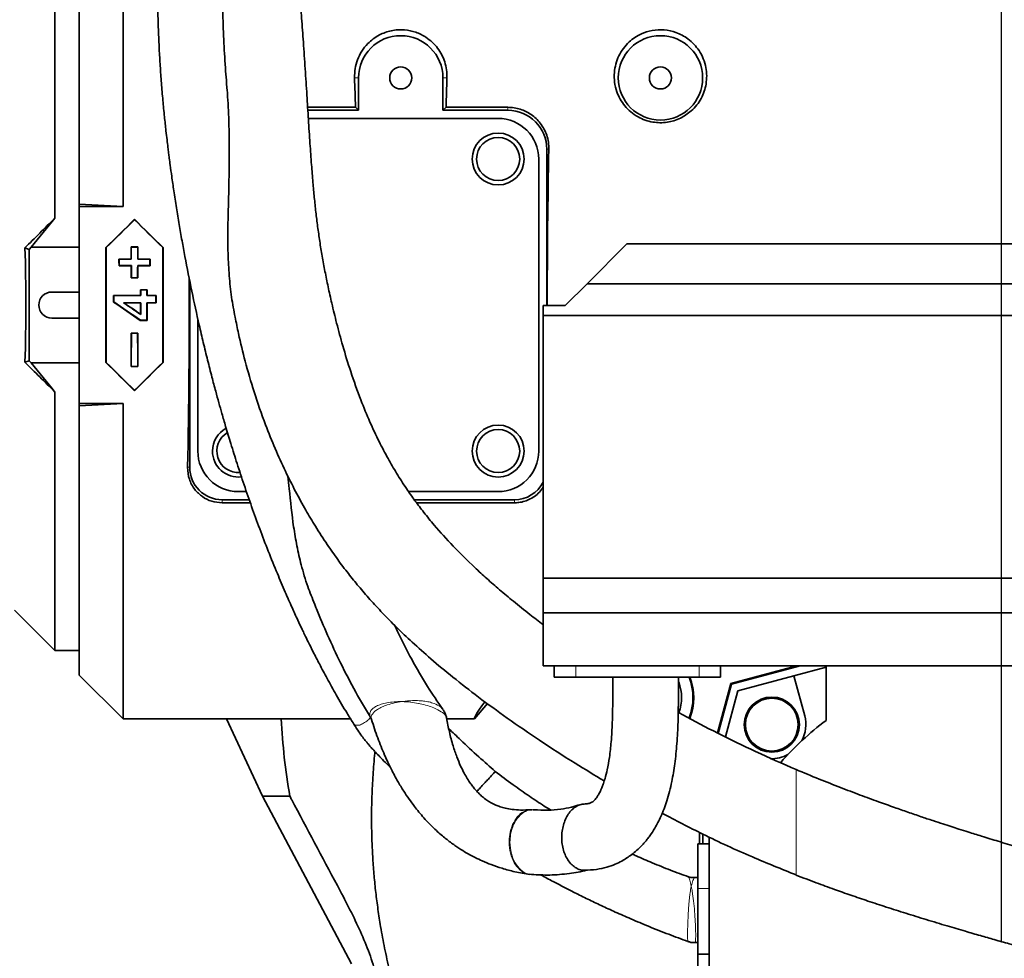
# Model space of a CAD drawing. Header units: millimetres. Extents: x 0 to 12115, y 0 to 8400.
# Tile 22 of 120: x 1787 to 2091, y 4902 to 5191. Entities that reach past the tile are written whole.
import ezdxf

# ---------------------------------------------------------------- set-up
doc = ezdxf.new("R2010")
doc.units = ezdxf.units.MM
doc.header["$LTSCALE"] = 20
doc.layers.add('SVART_TEXT', color=7, linetype='Continuous')
doc.styles.add('SLDTEXTSTYLE0', font='TXT', dxfattribs={"width": 0.605})
doc.dimstyles.new('SLDDIMSTYLE0', dxfattribs={"dimtxt": 70, "dimasz": 70, "dimexe": 0, "dimexo": 0.0625, "dimgap": 17.5, "dimtad": 1, "dimdec": 1, "dimrnd": 1e-09, "dimzin": 12, "dimdsep": 46, "dimtxsty": 'SLDTEXTSTYLE0', "dimsah": 1, "dimcen": 0.09, "dimadec": 0, "dimazin": 3, "dimtfac": 1, "dimtofl": 0, "dimtmove": 0, "dimatfit": 3, "dimfxl": 1, "dimfrac": 2, "dimtolj": 1, "dimtzin": 12, "dimarcsym": 0})

# ---------------------------------------------------------------- blocks, each defined once
blk = doc.blocks.new('_D')
at = {"layer": 'SVART_TEXT'}
for p, q in [((1437.16, 5303.19), (1437.16, 5577.82)), ((2089.66, 4907.31), (2089.66, 5577.82)), ((2089.66, 5547.82), (1437.16, 5547.82))]:
    blk.add_line(p, q, dxfattribs=at)
for points in [[(1437.16, 5547.82), (1507.16, 5537.82), (1507.16, 5557.82)], [(2089.66, 5547.82), (2019.66, 5557.82), (2019.66, 5537.82)]]:
    blk.add_solid(points, dxfattribs=at)
at = {"layer": 'SVART_TEXT', "insert": (1643.1, 5638.06), "char_height": 70, "attachment_point": 1, "style": 'SLDTEXTSTYLE0'}
blk.add_mtext('652,5', dxfattribs=at)

msp = doc.modelspace()

# ---------------------------------------------------------------- linework, layer by layer
at = {"color": 7, "linetype": 'Continuous', "lineweight": 35}
for p, q in [((1819.160142, 5230.814297), (1819.160142, 5133.637037)), ((1805.660142, 5217.314297), (1805.660142, 5134.378915)), ((1798.160142, 5130.129171), (1798.160142, 5209.814297)), ((1891.660142, 5173.314297), (1891.660142, 5163.314297)), ((1917.660142, 5163.314297), (1917.660142, 5173.314297)), ((1875.987617, 5164.25808), (1890.716359, 5164.25808)), ((1891.660142, 5163.314297), (1876.047025, 5163.314297)), ((1891.660142, 5163.314297), (1890.716359, 5164.25808)), ((1917.660142, 5163.314297), (1918.603925, 5164.25808)), ((1937.660142, 5163.314297), (1917.660142, 5163.314297)), ((1918.603925, 5164.25808), (1937.660142, 5164.25808)), ((1876.204391, 5160.814297), (1934.660142, 5160.814297)), ((1949.660142, 5103.142454), (1949.660142, 5151.314297)), ((1947.160142, 5148.314297), (1947.160142, 5058.314297)), ((1819.160142, 5133.637037), (1805.660142, 5134.378915)), ((1805.660142, 5134.378915), (1805.660142, 5133.637037)), ((1805.660142, 5072.991557), (1805.660142, 5133.637037)), ((1819.160142, 5133.637037), (1805.660142, 5133.637037)), ((1822.660142, 5129.725042), (1822.660142, 5129.575843)), ((1788.924621, 5120.956308), (1790.238519, 5120.470265)), ((1790.800415, 5121.12581), (1790.238519, 5120.470265)), ((1790.238519, 5120.470265), (1790.238519, 5086.158328)), ((1805.660142, 5121.12581), (1790.800415, 5121.12581)), ((1813.868135, 5121.046163), (1813.97367, 5121.002449)), ((1821.651988, 5121.19745), (1821.598641, 5121.250797)), ((1823.721642, 5121.250797), (1821.598641, 5121.250797)), ((1821.651988, 5121.19745), (1823.668296, 5121.19745)), ((1823.668296, 5121.19745), (1823.721642, 5121.250797)), ((1831.452148, 5121.046163), (1831.346614, 5121.002449)), ((1974.31071, 5122.142454), (1962.045897, 5109.877642)), ((2180.360142, 5122.142454), (1974.31071, 5122.142454)), ((1817.927211, 5117.422227), (1817.874157, 5117.475282)), ((1821.624157, 5117.475282), (1817.874157, 5117.475282)), ((1817.927211, 5117.422227), (1821.677211, 5117.422227)), ((1821.677211, 5117.422227), (1821.624157, 5117.475282)), ((1823.643073, 5117.422227), (1823.696127, 5117.475282)), ((1823.643073, 5117.422227), (1827.393073, 5117.422227)), ((1827.446127, 5117.475282), (1823.696127, 5117.475282)), ((1827.393073, 5117.422227), (1827.446127, 5117.475282)), ((1817.937905, 5115.46706), (1817.885518, 5115.414673)), ((1817.885518, 5115.414673), (1821.635518, 5115.414673)), ((1821.687905, 5115.46706), (1817.937905, 5115.46706)), ((1821.687905, 5115.46706), (1821.635518, 5115.414673)), ((1823.632379, 5115.46706), (1823.684765, 5115.414673)), ((1827.382379, 5115.46706), (1823.632379, 5115.46706)), ((1823.684765, 5115.414673), (1827.434765, 5115.414673)), ((1827.382379, 5115.46706), (1827.434765, 5115.414673)), ((1821.703871, 5111.733026), (1821.65153, 5111.680685)), ((1821.65153, 5111.680685), (1823.668754, 5111.680685)), ((1823.616412, 5111.733026), (1821.703871, 5111.733026)), ((1823.616412, 5111.733026), (1823.668754, 5111.680685)), ((1839.660142, 5110.853114), (1839.660142, 5053.314297)), ((1797.160142, 5107.314297), (1805.660142, 5107.314297)), ((1824.569824, 5107.981537), (1824.517278, 5108.034084)), ((1824.517278, 5108.034084), (1826.514544, 5108.034084)), ((1826.461998, 5107.981537), (1824.569824, 5107.981537)), ((1826.461998, 5107.981537), (1826.514544, 5108.034084)), ((1955.31071, 5103.142454), (1962.045897, 5109.877642)), ((2172.760142, 5109.877642), (1962.045897, 5109.877642)), ((1816.264863, 5106.248037), (1816.212376, 5106.300524)), ((1816.212376, 5106.300524), (1824.520068, 5106.300524)), ((1816.266455, 5104.273444), (1816.214057, 5104.245859)), ((1824.572555, 5106.248037), (1816.264863, 5106.248037)), ((1824.572555, 5106.248037), (1824.520068, 5106.300524)), ((1826.459267, 5106.248037), (1826.511754, 5106.300524)), ((1829.228498, 5106.248037), (1826.459267, 5106.248037)), ((1826.511754, 5106.300524), (1829.280985, 5106.300524)), ((1829.228498, 5106.248037), (1829.280985, 5106.300524)), ((1819.305806, 5104.016853), (1824.574236, 5104.016853)), ((1819.305806, 5104.016853), (1819.474573, 5103.964459)), ((1824.521842, 5103.964459), (1819.474573, 5103.964459)), ((1824.574236, 5104.016853), (1824.521842, 5103.964459)), ((1826.457586, 5104.016853), (1829.226817, 5104.016853)), ((1826.457586, 5104.016853), (1826.50998, 5103.964459)), ((1829.279211, 5103.964459), (1826.50998, 5103.964459)), ((1829.226817, 5104.016853), (1829.279211, 5103.964459)), ((1955.31071, 5103.142454), (1948.560142, 5103.142454)), ((1948.560142, 5103.142454), (1948.560142, 5100.142454)), ((1805.660142, 5099.314297), (1797.160142, 5099.314297)), ((1824.454526, 5098.647056), (1824.438225, 5098.59451)), ((1826.514544, 5098.59451), (1824.438225, 5098.59451)), ((1824.454526, 5098.647056), (1826.461998, 5098.647056)), ((1824.572579, 5100.399938), (1824.520276, 5100.499336)), ((1826.461998, 5098.647056), (1826.514544, 5098.59451)), ((1842.160142, 5058.314297), (1842.160142, 5099.105488)), ((1948.560142, 5019.142454), (1948.560142, 5100.142454)), ((2180.360142, 5100.142454), (1948.560142, 5100.142454)), ((1821.702988, 5094.646451), (1821.650645, 5094.698794)), ((1823.669639, 5094.698794), (1821.650645, 5094.698794)), ((1821.702988, 5094.646451), (1823.617296, 5094.646451)), ((1823.617296, 5094.646451), (1823.669639, 5094.698794)), ((1788.924621, 5085.672286), (1790.238519, 5086.158328)), ((1790.238519, 5086.158328), (1790.800415, 5085.502784)), ((1790.800415, 5085.502784), (1805.660142, 5085.502784)), ((1813.868135, 5085.582431), (1813.97367, 5085.626145)), ((1821.644229, 5084.423384), (1821.590795, 5084.36995)), ((1821.590795, 5084.36995), (1823.729489, 5084.36995)), ((1823.676055, 5084.423384), (1821.644229, 5084.423384)), ((1823.676055, 5084.423384), (1823.729489, 5084.36995)), ((1831.452148, 5085.582431), (1831.346614, 5085.626145)), ((1822.660142, 5076.903552), (1822.660142, 5077.05275)), ((1798.160142, 4996.814297), (1798.160142, 5076.499422)), ((1819.160142, 5072.991557), (1805.660142, 5072.991557)), ((1805.660142, 5072.249678), (1819.160142, 5072.991557)), ((1805.660142, 5072.991557), (1805.660142, 5072.249678)), ((1805.660142, 5072.249678), (1805.660142, 4989.314297)), ((1819.160142, 5072.991557), (1819.160142, 4975.814297)), ((1857.137206, 5045.814297), (1854.660142, 5045.814297)), ((1934.660142, 5045.814297), (1907.086045, 5045.814297)), ((1849.660142, 5043.314297), (1858.002849, 5043.314297)), ((1858.329641, 5042.370513), (1849.660142, 5042.370513)), ((1908.838582, 5043.314297), (1939.660142, 5043.314297)), ((1939.660142, 5042.370513), (1909.537571, 5042.370513)), ((2180.360142, 5019.142454), (1948.560142, 5019.142454)), ((1948.560142, 5008.456523), (1948.560142, 5019.142454)), ((1785.660142, 5009.314297), (1798.160142, 4996.814297)), ((2172.760142, 5008.456523), (1948.560142, 5008.456523)), ((1948.560142, 4992.142454), (1948.560142, 5008.456523)), ((1798.160142, 4996.814297), (1805.660142, 4996.814297)), ((2180.360142, 4992.142454), (1948.560142, 4992.142454)), ((1951.935189, 4988.64478), (1951.935189, 4992.142454)), ((2003.188084, 4988.64478), (2003.188084, 4992.142454)), ((2006.295896, 4986.678543), (2026.687492, 4992.142454)), ((2027.699933, 4992.142454), (2006.50985, 4986.464589)), ((2035.660142, 4992.142454), (2035.660142, 4975.314297)), ((1805.660142, 4989.314297), (1819.160142, 4975.814297)), ((2025.790681, 4989.062088), (2008.535786, 4984.438652)), ((2035.660142, 4991.706602), (2025.790681, 4989.062088)), ((2029.091685, 4976.742575), (2025.790681, 4989.062088)), ((1958.553914, 4988.64478), (1951.935189, 4988.64478)), ((1996.569358, 4988.64478), (1958.553914, 4988.64478)), ((2003.188084, 4988.64478), (1996.569358, 4988.64478)), ((2002.21528, 4971.449477), (2006.295896, 4986.678543)), ((2006.50985, 4986.464589), (2002.454252, 4971.328893)), ((2006.295896, 4986.678543), (2006.50985, 4986.464589)), ((2008.535786, 4984.438652), (2004.727016, 4970.224128)), ((1931.335624, 4980.517219), (1927.389404, 4975.814297)), ((1850.963576, 4975.814297), (1819.160142, 4975.814297)), ((1867.878199, 4975.814297), (1850.963576, 4975.814297)), ((1862.045775, 4951.937865), (1850.963576, 4975.814297)), ((1867.878199, 4975.814297), (1877.35435, 4975.814297)), ((1889.210866, 4975.814297), (1877.37435, 4975.814297)), ((1927.389404, 4975.814297), (1918.846804, 4975.814297)), ((1889.477364, 4900.328442), (1862.045775, 4951.937865)), ((1862.045775, 4951.937865), (1870.511124, 4951.937865)), ((1945.178168, 4947.767816), (1944.609601, 4947.74404)), ((1996.65914, 4937.316622), (1996.65914, 4940.817456)), ((1997.733499, 4937.316622), (1997.733499, 4940.269986)), ((1999.660142, 4939.381256), (1999.660142, 4849.314297)), ((1999.660142, 4937.316622), (1996.161636, 4937.316622)), ((1996.161636, 4923.538078), (1996.161636, 4937.316622)), ((1944.443986, 4927.906765), (1944.995727, 4927.828056)), ((1996.186922, 4926.954958), (1995.195796, 4926.875392)), ((1996.161636, 4903.316622), (1996.161636, 4923.538078)), ((1996.161636, 4903.316622), (1999.660142, 4903.316622)), ((1996.161636, 4883.095166), (1996.161636, 4903.316622))]:
    msp.add_line(p, q, dxfattribs=at)
at = {"color": 8, "linetype": 'Continuous', "lineweight": 18}
for p, q in [((1890.432003, 5173.314297), (1891.660142, 5173.314297)), ((1918.888281, 5173.314297), (1917.660142, 5173.314297)), ((1937.660142, 5164.25808), (1937.660142, 5163.314297)), ((1950.282765, 5151.314297), (1949.660142, 5151.314297)), ((1838.993884, 5053.314297), (1839.660142, 5053.314297)), ((1849.660142, 5042.370513), (1849.660142, 5043.314297)), ((1939.660142, 5042.370513), (1939.660142, 5043.314297)), ((1958.553914, 4988.64478), (1958.553914, 4992.142454)), ((1996.569358, 4988.64478), (1996.569358, 4992.142454)), ((1996.161636, 4923.538078), (1999.660142, 4923.538078))]:
    msp.add_line(p, q, dxfattribs=at)
at = {"color": 8, "linetype": 'Continuous', "lineweight": 18, "flags": 128}
msp.add_lwpolyline([(1993.23578, 4907.279385), (1993.076369, 4907.341777), (1992.997476, 4908.350489), (1992.996837, 4910.150578), (1993.060678, 4912.679038), (1993.186156, 4915.536243), (1993.397551, 4918.666097), (1993.720569, 4921.68266), (1993.816539, 4922.341951), (1993.816547, 4922.342002), (1993.816547, 4922.342002)], dxfattribs=at)
at = {"color": 7, "linetype": 'Continuous', "lineweight": 18}
msp.add_circle((2080.246041, 5103.314297), 377.622321, dxfattribs=at)
at = {"color": 7, "linetype": 'Continuous', "lineweight": 35}
for centre, radius in [((1984.660142, 5173.314297), 13), ((1904.660142, 5173.314297), 3.4), ((1984.660142, 5173.314297), 3.4), ((1934.660142, 5148.314297), 8), ((1934.660142, 5148.314297), 6.635), ((1934.660142, 5058.314297), 8), ((1934.660142, 5058.314297), 6.635), ((2018.949464, 4974.024975), 8.5), ((2018.949464, 4974.024975), 8.135)]:
    msp.add_circle(centre, radius, dxfattribs=at)
for centre, radius, start, end in [((1904.660142, 5173.314297), 13, 0, 180), ((1937.660142, 5151.314297), 12, 0, 90), ((1934.660142, 5148.314297), 12.5, 0, 90), ((1797.160142, 5103.314297), 4, 90, 270), ((1854.660142, 5058.314297), 8, 118.36574822, 180), ((1854.660142, 5058.314297), 6.635, 120.77379596, 274.26644691), ((1854.660142, 5058.314297), 12.5, 180, 270), ((1854.660142, 5058.314297), 8, 180, 276.51191129), ((1934.660142, 5058.314297), 12.5, 270, 0), ((1849.660142, 5053.314297), 10, 180, 270), ((1939.660142, 5053.314297), 10, 270, 332.87324688), ((1977.660142, 4982.314297), 13.5, 340.28762162, 20.65416288), ((1977.447383, 4982.314297), 17.213883, 338.74427951, 21.5771971), ((1977.447383, 4982.314297), 17.475922, 338.65970116, 21.23784267), ((2089.660142, 4903.314297), 90, 126.86989765, 139.01798961), ((2018.949464, 4974.024975), 10.5, 331.81141305, 15), ((2018.949464, 4974.024975), 10.5, 267.71094786, 298.18858695)]:
    msp.add_arc(centre, radius, start, end, dxfattribs=at)
for centre, major_axis, ratio, start_param, end_param in [((1884.847131, 5103.314297), (0, 127.5), 0.0524077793, 5.2107544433, 5.2935797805), ((1924.473153, 5103.314297), (0, 127.5), 0.0524077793, 0.9896055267, 1.0724308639), ((1956.473153, 5103.314297), (0, 127.5), 0.0524077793, 1.1848126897, 1.572144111), ((1970.558208, 5342.369782), (244.160626, 273.790684), 0.0514262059, 3.8177275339, 3.8724845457), ((1756.097567, 5103.314297), (92.713498, 106.047212), 0.1058112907, 4.9726675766, 5.05915571), ((1805.494201, 5103.314297), (127.762731, 127.412303), 0.0370070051, 1.3992342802, 1.4683623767), ((1805.494201, 5103.314297), (125.75861, 125.413678), 0.0370070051, 1.3970747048, 1.4664758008), ((1839.826083, 5103.314297), (127.762731, -127.412303), 0.0370070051, 1.6732302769, 1.7423583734), ((1839.826083, 5103.314297), (125.75861, -125.413678), 0.0370070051, 1.6751168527, 1.7445179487), ((1777.170713, 5103.314297), (0, 84.661869), 0.1419497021, 4.5024686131, 4.9223093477), ((1820.485192, 5103.314297), (0, 127.5), 0.0524077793, 1.4312706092, 1.7103220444), ((1820.485192, 5103.314297), (0, 125.5), 0.0524077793, 1.4293840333, 1.7122086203), ((1815.088985, 5103.314297), (0, 125.5), 0.0524077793, 4.8254663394, 4.8558003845), ((1815.088985, 5103.314297), (0, 126.5), 0.0524077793, 4.8241466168, 4.8542329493), ((1830.231299, 5103.314297), (0, 126.5), 0.0524077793, 1.4289523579, 1.4590386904), ((1830.231299, 5103.314297), (0, 125.5), 0.0524077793, 1.4273849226, 1.4577189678), ((1824.835092, 5103.314297), (0, 125.5), 0.0524077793, 4.5709766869, 4.8538012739), ((1824.835092, 5103.314297), (0, 127.5), 0.0524077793, 4.5728632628, 4.851914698), ((1811.338985, 5103.314297), (0, 125.5), 0.0524077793, 4.8089563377, 4.8254663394), ((1811.338985, 5103.314297), (0, 126.5), 0.0524077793, 4.8086066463, 4.8241466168), ((1833.981299, 5103.314297), (0, 126.5), 0.0524077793, 1.4590386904, 1.4745786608), ((1833.981299, 5103.314297), (0, 125.5), 0.0524077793, 1.4577189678, 1.4742289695), ((1815.088985, 5103.314297), (0, 125.5), 0.0524077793, 4.779102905, 4.8089563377), ((1815.088985, 5103.314297), (0, 126.5), 0.0524077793, 4.7789894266, 4.8086066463), ((1830.231299, 5103.314297), (0, 126.5), 0.0524077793, 1.4745786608, 1.5041958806), ((1830.231299, 5103.314297), (0, 125.5), 0.0524077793, 1.4742289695, 1.5040824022), ((1832.847131, 5103.314297), (0, 127.5), 0.0524077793, 4.3094138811, 4.7777613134), ((1817.944754, 5103.314297), (0, 125.5), 0.0524077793, 4.7361858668, 4.7500057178), ((1817.944754, 5103.314297), (0, 126.5), 0.0524077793, 4.7355826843, 4.7492925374), ((1833.087068, 5103.314297), (0, 126.5), 0.0524077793, 1.5338927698, 1.5476026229), ((1833.087068, 5103.314297), (0, 125.5), 0.0524077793, 1.5331795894, 1.5469994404), ((1809.637062, 5103.314297), (0, 125.5), 0.0524077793, 4.7198118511, 4.7361858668), ((1805.950297, 5103.314297), (183.141659, -125.382818), 0.0296059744, 1.4899622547, 1.5350018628), ((1809.637062, 5103.314297), (0, 126.5), 0.0524077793, 4.7199712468, 4.7355826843), ((1805.950297, 5103.314297), (184.600956, -126.381884), 0.0296059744, 1.4906754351, 1.5351612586), ((1835.856299, 5103.314297), (0, 126.5), 0.0524077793, 1.5476026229, 1.5652424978), ((1835.856299, 5103.314297), (0, 125.5), 0.0524077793, 1.5469994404, 1.5656157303), ((1832.034545, 5103.314297), (184.434519, -126.381952), 0.0296241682, 4.6636302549, 4.6922245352), ((1832.034545, 5103.314297), (182.976539, -125.382885), 0.0296241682, 4.6640034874, 4.6916159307), ((1817.944754, 5103.314297), (0, 125.5), 0.0524077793, 4.6899571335, 4.7175695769), ((1817.944754, 5103.314297), (0, 126.5), 0.0524077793, 4.6893485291, 4.7179428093), ((1833.087068, 5103.314297), (0, 126.5), 0.0524077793, 1.5652424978, 1.6076998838), ((1833.087068, 5103.314297), (0, 125.5), 0.0524077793, 1.5656157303, 1.6084130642), ((1815.088985, 5103.314297), (0, 125.5), 0.0524077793, 4.5608587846, 4.6436855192), ((1815.088985, 5103.314297), (0, 126.5), 0.0524077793, 4.5624930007, 4.6438147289), ((1830.231299, 5103.314297), (0, 126.5), 0.0524077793, 1.6393705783, 1.7206923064), ((1830.231299, 5103.314297), (0, 125.5), 0.0524077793, 1.6394997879, 1.7223265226), ((1970.558208, 4864.258811), (-244.160626, 273.790684), 0.0514262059, 5.5522934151, 5.6070504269), ((1756.097567, 5103.314297), (-92.713498, 106.047212), 0.1058112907, 4.3656222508, 4.4521103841), ((1805.494201, 5103.314297), (127.762731, -127.412303), 0.0370070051, 4.8148229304, 4.883951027), ((1805.494201, 5103.314297), (125.75861, -125.413678), 0.0370070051, 4.8167095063, 4.8861106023), ((1839.826083, 5103.314297), (125.75861, 125.413678), 0.0370070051, 4.5386673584, 4.6080684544), ((1839.826083, 5103.314297), (127.762731, 127.412303), 0.0370070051, 4.5408269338, 4.6099550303), ((2034.374607, 5103.314297), (107.043418, 127.481928), 0.0200538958, 2.8717292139, 3.1584298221)]:
    msp.add_ellipse(centre, major_axis=major_axis, ratio=ratio, start_param=start_param, end_param=end_param, dxfattribs=at)
for points, knots in [([(1851.1918, 5264.25112), (1850.632023, 5263.936068), (1849.067382, 5263.055464), (1846.817766, 5261.257752), (1844.499784, 5259.063265), (1842.579072, 5256.856344), (1840.93463, 5254.640108), (1839.508447, 5252.404071), (1838.243266, 5250.119759), (1836.862726, 5247.26205), (1835.402154, 5243.634433), (1833.961371, 5239.087488), (1832.767201, 5234.218847), (1831.788516, 5228.975961), (1830.980747, 5223.114762), (1830.344729, 5216.376913), (1829.923834, 5208.720048), (1829.759883, 5200.31835), (1829.864366, 5191.415369), (1830.17184, 5183.591561), (1830.558565, 5176.997037), (1830.938049, 5171.710522), (1831.380065, 5166.478687), (1831.852953, 5161.575133), (1832.287248, 5157.510525), (1832.646656, 5154.373177), (1832.921749, 5152.080771), (1833.154677, 5150.206558), (1833.38872, 5148.374354), (1833.703578, 5145.981366), (1834.163213, 5142.633553), (1834.796441, 5138.271238), (1835.559387, 5133.336293), (1836.404217, 5128.203742), (1837.277525, 5123.193118), (1838.538966, 5116.323071), (1840.258619, 5107.651304), (1842.190642, 5098.805471), (1843.844036, 5091.734578), (1845.149239, 5086.399088), (1846.42742, 5081.396318), (1847.591117, 5077.014452), (1848.619352, 5073.263972), (1849.635735, 5069.65647), (1850.850555, 5065.46671), (1852.397279, 5060.321391), (1854.286636, 5054.305832), (1856.419815, 5047.831553), (1858.734387, 5041.14524), (1861.207202, 5034.350891), (1863.84598, 5027.461837), (1866.479016, 5020.938966), (1868.940699, 5015.132589), (1871.042562, 5010.376163), (1872.790817, 5006.554976), (1874.087042, 5003.799497), (1875.167591, 5001.545238), (1876.289439, 4999.242899), (1877.802196, 4996.208763), (1879.725951, 4992.46457), (1882.083623, 4988.03844), (1884.914239, 4982.973587), (1887.569301, 4978.404606), (1889.355229, 4975.574228), (1889.971345, 4974.597793)], [0, 0, 0, 0, 0.0123506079, 0.0345213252, 0.0540575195, 0.0712134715, 0.0870515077, 0.1017523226, 0.1153585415, 0.1287974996, 0.1510842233, 0.1736748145, 0.1952170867, 0.216098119, 0.2384387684, 0.2627186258, 0.2890997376, 0.3171599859, 0.3454293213, 0.373840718, 0.389807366, 0.4058051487, 0.421825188, 0.4369579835, 0.4497293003, 0.4580503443, 0.4648345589, 0.4700614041, 0.4746553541, 0.4810682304, 0.4912446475, 0.5042438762, 0.5195437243, 0.5346794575, 0.5493475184, 0.5635302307, 0.5949541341, 0.6254075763, 0.6411875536, 0.657120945, 0.6723800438, 0.6853022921, 0.6958251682, 0.7055598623, 0.7172627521, 0.7330059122, 0.7513296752, 0.7709498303, 0.7910238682, 0.811532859, 0.8324554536, 0.8537678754, 0.8713539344, 0.8860869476, 0.897988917, 0.9070884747, 0.9119828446, 0.9192493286, 0.92887123, 0.9408193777, 0.9550548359, 0.9715277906, 0.9901775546, 1, 1, 1, 1]), ([(1948.560142, 5004.83781), (1947.179147, 5005.876962), (1944.060109, 5008.223931), (1939.570835, 5011.824578), (1935.157699, 5015.514216), (1931.200846, 5018.987638), (1926.372766, 5023.43336), (1920.860832, 5028.894026), (1915.703425, 5034.577603), (1911.851852, 5039.269628), (1909.007767, 5043.023442), (1906.180026, 5047.058075), (1903.404307, 5051.389826), (1900.59494, 5056.2207), (1897.84182, 5061.460189), (1895.030197, 5067.468676), (1892.073804, 5074.660833), (1889.288546, 5082.518258), (1886.859392, 5090.450631), (1884.95881, 5097.472266), (1883.478833, 5103.541796), (1882.297595, 5108.836076), (1881.310538, 5113.671459), (1880.454487, 5118.324118), (1879.701018, 5122.946997), (1879.056358, 5127.477373), (1878.502953, 5131.973652), (1878.023346, 5136.498825), (1877.578972, 5141.35872), (1877.141815, 5146.863847), (1876.68528, 5153.338783), (1876.222017, 5160.487902), (1875.741496, 5168.182937), (1875.238506, 5176.14919), (1874.705444, 5184.095162), (1874.149658, 5191.521488), (1873.590157, 5198.065113), (1873.016886, 5203.75882), (1872.440266, 5208.738395), (1871.848093, 5213.384458), (1871.217085, 5217.942196), (1870.508141, 5222.689771), (1869.737907, 5227.552034), (1868.980966, 5232.241998), (1868.351127, 5236.36206), (1867.938597, 5239.499956), (1867.737073, 5241.332751), (1867.625931, 5242.55699), (1867.564078, 5243.395905), (1867.524944, 5244.140982), (1867.50897, 5244.876138), (1867.527534, 5245.350532), (1867.521602, 5245.37158), (1867.519135, 5245.380334)], [0, 0, 0, 0, 0.0160815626, 0.036320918, 0.0537258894, 0.0700338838, 0.0859196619, 0.1158558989, 0.1440980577, 0.1605536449, 0.1755466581, 0.1906505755, 0.2094173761, 0.226869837, 0.2467681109, 0.2692054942, 0.29422468, 0.3260533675, 0.3547746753, 0.3802428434, 0.4023491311, 0.4210453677, 0.4383133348, 0.4553887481, 0.4719456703, 0.4884437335, 0.5048953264, 0.5212862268, 0.5382080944, 0.5583547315, 0.5819645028, 0.6088850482, 0.6356868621, 0.6647202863, 0.6944445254, 0.7214156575, 0.7455389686, 0.7669623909, 0.7859128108, 0.8030129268, 0.8213946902, 0.8414629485, 0.863118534, 0.8855445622, 0.905623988, 0.9234097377, 0.9393271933, 0.9466410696, 0.9543037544, 0.963930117, 0.9753303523, 0.989739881, 1, 1, 1, 1]), ([(1851.034565, 5171.694406), (1850.930641, 5172.909517), (1850.574497, 5177.073653), (1850.156201, 5184.206566), (1849.830026, 5192.912354), (1849.766803, 5201.266881), (1849.950365, 5208.997657), (1850.357228, 5215.660049), (1850.868562, 5220.981538), (1851.284667, 5223.802957), (1851.462891, 5225.011408)], [0, 0, 0, 0, 0.0612336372, 0.2098451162, 0.3657066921, 0.5162137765, 0.6614861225, 0.8018110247, 0.9151130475, 1, 1, 1, 1]), ([(1890.432003, 5173.314297), (1890.454919, 5174.26881), (1890.500755, 5176.178027), (1891.27515, 5178.947331), (1892.56542, 5181.55791), (1894.25285, 5183.70387), (1896.144117, 5185.362805), (1897.961644, 5186.51288), (1899.85838, 5187.343282), (1901.758536, 5187.88718), (1903.766249, 5188.155995), (1906.333127, 5188.138552), (1909.396879, 5187.480595), (1912.262073, 5186.047743), (1914.449399, 5184.307327), (1916.076065, 5182.481887), (1917.350448, 5180.447761), (1918.273326, 5178.214842), (1918.846364, 5175.826584), (1918.874309, 5174.151679), (1918.888281, 5173.314297)], [0, 0, 0, 0, 0.0662466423, 0.1325065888, 0.200790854, 0.2690135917, 0.317548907, 0.3660295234, 0.4049592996, 0.4438529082, 0.4830158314, 0.5221673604, 0.5914192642, 0.6638242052, 0.7182958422, 0.7728300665, 0.8283032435, 0.883793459, 0.941901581, 1, 1, 1, 1]), ([(1994.135973, 5163.128471), (1994.733703, 5163.724329), (1995.929583, 5164.916463), (1997.246892, 5166.986578), (1998.193525, 5169.165671), (1998.782477, 5171.511887), (1998.969173, 5173.972798), (1998.709332, 5176.598052), (1997.94106, 5179.219309), (1996.683957, 5181.634858), (1995.053776, 5183.705965), (1993.28287, 5185.289945), (1991.379265, 5186.496552), (1989.013813, 5187.556783), (1985.837945, 5188.261058), (1982.073091, 5188.061304), (1979.025874, 5187.073257), (1976.735984, 5185.781105), (1974.841528, 5184.283497), (1973.155754, 5182.3878), (1971.775913, 5180.094253), (1970.849121, 5177.604391), (1970.370295, 5174.882327), (1970.436921, 5171.981658), (1971.083544, 5169.206016), (1972.196918, 5166.747297), (1973.625879, 5164.639931), (1975.47582, 5162.771738), (1977.605965, 5161.287551), (1979.916728, 5160.247305), (1982.215335, 5159.644662), (1984.516789, 5159.445114), (1986.720091, 5159.590908), (1988.830335, 5160.07768), (1991.456715, 5161.073893), (1993.069268, 5162.310473), (1994.135973, 5163.128471)], [0, 0, 0, 0, 0.0272514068, 0.0545219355, 0.0816410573, 0.1087735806, 0.1395206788, 0.1702779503, 0.204973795, 0.2396603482, 0.2692377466, 0.298783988, 0.3213725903, 0.3439364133, 0.3817423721, 0.4196462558, 0.4557230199, 0.4806773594, 0.5056620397, 0.5377732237, 0.5699125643, 0.6024857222, 0.6350588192, 0.6710861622, 0.7070850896, 0.7352120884, 0.7633197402, 0.7916169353, 0.8198912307, 0.8447052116, 0.8695100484, 0.8919305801, 0.9143509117, 0.9360075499, 0.9576689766, 1, 1, 1, 1]), ([(1853.638331, 5099.591747), (1853.247748, 5101.628497), (1852.434935, 5105.867026), (1851.771926, 5112.377724), (1851.362991, 5120.46394), (1851.435882, 5129.903231), (1851.751547, 5140.542085), (1851.912628, 5150.968396), (1851.719321, 5160.653244), (1851.392563, 5167.552307), (1851.053901, 5170.9964), (1850.985594, 5171.691062)], [0, 0, 0, 0, 0.08076561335, 0.1680752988, 0.25577131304, 0.39933233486, 0.5439798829, 0.69115466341, 0.83916569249, 0.96756026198, 1, 1, 1, 1]), ([(1937.660142, 5164.25808), (1938.307538, 5164.22824), (1939.602488, 5164.168554), (1942.105718, 5163.56146), (1945.028132, 5162.117916), (1947.384915, 5159.852534), (1948.841112, 5157.595382), (1949.686353, 5155.627051), (1950.217332, 5153.518256), (1950.260955, 5152.048927), (1950.282765, 5151.314297)], [0, 0, 0, 0, 0.0916822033, 0.1833866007, 0.3657110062, 0.5587393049, 0.6668537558, 0.7749895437, 0.8874999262, 1, 1, 1, 1]), ([(1853.652558, 5099.594114), (1853.989739, 5097.900407), (1854.898755, 5093.3343), (1856.789391, 5085.656503), (1859.501801, 5076.261286), (1862.617519, 5067.301359), (1865.902235, 5059.157893), (1868.997641, 5052.306368), (1872.151516, 5045.995622), (1875.255211, 5040.327788), (1878.493492, 5034.880501), (1881.777339, 5029.79678), (1885.181102, 5024.941186), (1888.4137, 5020.657962), (1891.732622, 5016.55958), (1895.234388, 5012.507887), (1899.117226, 5008.298446), (1903.444697, 5003.904744), (1908.398318, 4999.191445), (1914.170827, 4994.04742), (1920.959609, 4988.393982), (1928.802557, 4982.292304), (1937.698661, 4975.808749), (1947.63872, 4968.994668), (1957.595355, 4962.504066), (1964.356932, 4958.476796), (1967.355861, 4956.690601)], [0, 0, 0, 0, 0.0288131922, 0.0776781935, 0.1319989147, 0.1918458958, 0.2350426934, 0.2765556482, 0.3147107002, 0.349440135, 0.3806940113, 0.4163108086, 0.445970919, 0.4748237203, 0.5010275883, 0.5288634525, 0.5587134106, 0.5905571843, 0.6251045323, 0.6652562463, 0.7111947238, 0.7627114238, 0.8194774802, 0.8810512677, 0.9472432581, 1, 1, 1, 1]), ([(1849.660142, 5042.370513), (1848.566818, 5042.469823), (1846.38242, 5042.668237), (1843.435251, 5044.191576), (1841.02127, 5046.501974), (1839.28515, 5049.629696), (1839.092798, 5052.063006), (1838.993884, 5053.314297)], [0, 0, 0, 0, 0.1824802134, 0.364584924, 0.5571424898, 0.7722676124, 1, 1, 1, 1]), ([(1869.882692, 5050.634731), (1870.02095, 5049.320798), (1870.567441, 5044.127208), (1871.314879, 5036.887473), (1872.625222, 5029.073404), (1874.023004, 5022.932263), (1875.800889, 5016.892091), (1877.434196, 5012.918185), (1878.186289, 5011.08831)], [0, 0, 0, 0, 0.0985101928, 0.3893818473, 0.5359707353, 0.6830529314, 0.8540545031, 1, 1, 1, 1]), ([(1948.560142, 5047.238358), (1948.285622, 5046.826166), (1947.651051, 5045.873357), (1946.295638, 5044.625958), (1944.660815, 5043.548163), (1942.87812, 5042.818885), (1941.206393, 5042.429177), (1940.119193, 5042.387929), (1939.660142, 5042.370513)], [0, 0, 0, 0, 0.146336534, 0.3382665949, 0.5300406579, 0.7022008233, 0.8742594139, 1, 1, 1, 1]), ([(1878.168415, 5011.081299), (1878.339734, 5010.637253), (1879.578461, 5007.426562), (1882.194728, 5001.369802), (1886.196994, 4992.773982), (1890.646915, 4984.131354), (1893.974963, 4978.570266), (1895.598325, 4975.857668)], [0, 0, 0, 0, 0.035490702, 0.2566165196, 0.4967124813, 0.7545054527, 1, 1, 1, 1]), ([(1917.636236, 4978.765093), (1916.026353, 4981.083311), (1912.612282, 4985.999542), (1908.083233, 4993.95071), (1904.778203, 5000.282124), (1903.151423, 5003.843468), (1902.806564, 5004.598433)], [0, 0, 0, 0, 0.2890125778, 0.6129075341, 0.9179407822, 1, 1, 1, 1]), ([(1961.267687, 4929.141542), (1962.507418, 4929.191716), (1964.803624, 4929.284646), (1967.972085, 4929.993458), (1970.561361, 4930.905438), (1972.624316, 4931.898669), (1974.310899, 4932.901342), (1975.877466, 4934.000319), (1977.372171, 4935.235537), (1978.711937, 4936.533987), (1979.7596, 4937.688546), (1980.625748, 4938.742323), (1981.686535, 4940.153208), (1983.166449, 4942.427499), (1984.996934, 4945.989943), (1986.804767, 4950.791266), (1988.188823, 4956.268731), (1989.163222, 4962.173685), (1989.775233, 4968.315279), (1990.105787, 4974.935847), (1990.209028, 4981.76111), (1990.19919, 4986.375839), (1990.194353, 4988.64478)], [0, 0, 0, 0, 0.0558878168, 0.1035143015, 0.1432349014, 0.1754496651, 0.2018997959, 0.2270665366, 0.2559128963, 0.2822281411, 0.3032427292, 0.3190322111, 0.3371514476, 0.3752236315, 0.4288160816, 0.4960637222, 0.576096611, 0.6494103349, 0.7308717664, 0.819223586, 0.9111169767, 1, 1, 1, 1]), ([(1969.974774, 4988.64478), (1969.979302, 4986.239731), (1969.988108, 4981.562276), (1969.877482, 4974.942238), (1969.553896, 4969.094691), (1969.030419, 4964.24372), (1968.376712, 4960.449216), (1967.720121, 4957.79347), (1967.164525, 4956.044258), (1966.76429, 4954.973192), (1966.467288, 4954.274223), (1966.236928, 4953.770371), (1965.894384, 4953.060262), (1965.302147, 4951.985502), (1964.647679, 4951.061985), (1964.068587, 4950.446477), (1963.493441, 4950.022524), (1962.635601, 4949.670201), (1961.87061, 4949.628297), (1961.427104, 4949.604002)], [0, 0, 0, 0, 0.14917505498, 0.29012280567, 0.41357063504, 0.51507514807, 0.59404521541, 0.65237272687, 0.68442522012, 0.70791760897, 0.72397774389, 0.73190714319, 0.7442050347, 0.78013250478, 0.82790252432, 0.85676702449, 0.89165569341, 0.9371871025, 1, 1, 1, 1]), ([(1918.774795, 4976.030648), (1918.773679, 4976.045838), (1918.745321, 4976.431856), (1918.473499, 4977.162073), (1918.081901, 4978.053784), (1917.723784, 4978.5319), (1917.592197, 4978.707581)], [0, 0, 0, 0, 0.0151552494, 0.3851313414, 0.7740703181, 1, 1, 1, 1]), ([(2026.467015, 4960.178473), (2022.28711, 4961.996175), (2014.139088, 4965.539481), (2002.517554, 4971.247115), (1994.584402, 4975.344381), (1990.591122, 4977.631334), (1990.118427, 4977.902047)], [0, 0, 0, 0, 0.3373037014, 0.657516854, 0.9594594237, 1, 1, 1, 1]), ([(1867.878199, 4975.814297), (1868.120757, 4971.821904), (1868.606916, 4963.819951), (1869.875481, 4955.904221), (1870.511124, 4951.937865)], [0, 0, 0, 0, 0.4989273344, 1, 1, 1, 1]), ([(1889.960134, 4974.562916), (1890.440357, 4973.79953), (1891.321395, 4972.398985), (1892.597694, 4970.598173), (1893.586762, 4969.318554), (1894.337322, 4968.39693), (1895.019264, 4967.588322), (1895.8626, 4966.624438), (1896.945532, 4965.435304), (1898.322955, 4963.986936), (1899.852754, 4962.437949), (1900.946397, 4961.387443), (1901.456419, 4960.897537)], [0, 0, 0, 0, 0.1483551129, 0.2721792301, 0.3627578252, 0.4140802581, 0.4693848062, 0.5403020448, 0.629772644, 0.7413977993, 0.8794004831, 1, 1, 1, 1]), ([(1895.50575, 4975.950798), (1895.519549, 4975.931728), (1895.583117, 4975.843882), (1895.634577, 4975.667153), (1895.674866, 4975.528791)], [0, 0, 0, 0, 0.2170909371, 1, 1, 1, 1]), ([(1895.658779, 4975.589579), (1896.278627, 4973.679679), (1897.494417, 4969.933541), (1899.568346, 4964.826524), (1901.645754, 4960.383173), (1903.62821, 4956.690507), (1905.459575, 4953.656503), (1907.175465, 4951.089011), (1908.73686, 4948.958236), (1910.269001, 4947.032807), (1911.838328, 4945.206464), (1913.640101, 4943.282064), (1915.890195, 4941.101641), (1918.475709, 4938.88677), (1921.202969, 4936.855492), (1923.657757, 4935.247986), (1925.757105, 4934.023843), (1927.753886, 4932.969285), (1929.947632, 4931.925613), (1932.694151, 4930.788798), (1936.035875, 4929.646244), (1940.016432, 4928.570915), (1942.916012, 4928.092083), (1944.47116, 4927.835268)], [0, 0, 0, 0, 0.075811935, 0.1486999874, 0.2125200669, 0.2679433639, 0.3154682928, 0.3554494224, 0.3938005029, 0.4239934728, 0.4564646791, 0.4926288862, 0.5325316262, 0.5860703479, 0.6343789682, 0.6759645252, 0.7110421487, 0.7383229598, 0.7735531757, 0.8169513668, 0.868836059, 0.9296520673, 1, 1, 1, 1]), ([(1944.745443, 4947.805399), (1943.686433, 4947.748972), (1941.728949, 4947.644672), (1939.123234, 4947.838503), (1937.01082, 4948.2064), (1935.327222, 4948.680604), (1933.802059, 4949.260892), (1932.452339, 4949.934265), (1931.104155, 4950.780716), (1929.928263, 4951.680357), (1928.822769, 4952.693133), (1927.869353, 4953.697029), (1926.979111, 4954.76228), (1926.081727, 4955.968495), (1925.142629, 4957.39451), (1924.118826, 4959.174554), (1923.02592, 4961.382268), (1921.862904, 4964.181294), (1920.687853, 4967.676017), (1919.607615, 4971.678623), (1919.063975, 4974.620869), (1918.797076, 4976.065357)], [0, 0, 0, 0, 0.0845767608, 0.1563325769, 0.2168251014, 0.2672313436, 0.3085124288, 0.3625112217, 0.4021432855, 0.4531738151, 0.4913216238, 0.5277556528, 0.5617960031, 0.5936702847, 0.631744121, 0.672050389, 0.7206343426, 0.7781713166, 0.8456065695, 0.9242009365, 1, 1, 1, 1]), ([(1933.798306, 4959.612515), (1932.110497, 4961.084634), (1928.469832, 4964.260044), (1923.690793, 4968.683065), (1920.640993, 4971.661656), (1919.436286, 4972.838235)], [0, 0, 0, 0, 0.3433486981, 0.7406150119, 1, 1, 1, 1]), ([(1904.607884, 4866.201044), (1904.769328, 4867.289321), (1905.11325, 4869.60766), (1905.732336, 4873.231195), (1906.042979, 4877.050482), (1905.112206, 4880.769922), (1904.436956, 4884.419446), (1903.632109, 4888.100715), (1902.841112, 4891.619616), (1902.033372, 4895.016433), (1901.207542, 4898.345037), (1900.42343, 4901.737178), (1899.705074, 4905.114357), (1899.054943, 4908.450166), (1898.346904, 4912.427513), (1897.628667, 4917.05629), (1896.963028, 4922.278516), (1896.424959, 4927.493186), (1896.037852, 4932.748717), (1895.778907, 4938.045034), (1895.663581, 4943.29387), (1895.682058, 4947.876655), (1895.781976, 4951.829238), (1895.923081, 4955.174002), (1896.118963, 4958.522205), (1896.377175, 4961.872133), (1896.586273, 4964.254363), (1896.725993, 4965.517799), (1896.742386, 4965.666038)], [0, 0, 0, 0, 0.0328192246, 0.0699142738, 0.1099799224, 0.1457493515, 0.1834901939, 0.2209322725, 0.2581493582, 0.2911475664, 0.3251315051, 0.36050398, 0.3950499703, 0.4281739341, 0.4619302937, 0.5156159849, 0.5679542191, 0.6190340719, 0.6720564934, 0.7252111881, 0.7772757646, 0.8287281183, 0.8619705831, 0.8952737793, 0.9286378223, 0.9620628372, 0.9955488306, 1, 1, 1, 1]), ([(1933.766156, 4959.576719), (1933.763544, 4959.573876), (1933.757629, 4959.567436), (1933.385953, 4959.162827), (1932.60752, 4958.315416), (1931.435875, 4957.039953), (1930.377087, 4955.887346), (1929.267185, 4954.679096), (1928.475591, 4953.817359), (1928.132031, 4953.443357)], [0, 0, 0, 0, 0.1042766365, 0.236143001, 0.5003056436, 0.6331885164, 0.7656527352, 0.8982909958, 1, 1, 1, 1]), ([(1950.766533, 4947.736043), (1950.128627, 4948.1344), (1947.912712, 4949.518189), (1944.046362, 4952.106168), (1938.956278, 4955.666604), (1935.589614, 4958.227016), (1933.786204, 4959.598543)], [0, 0, 0, 0, 0.1037527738, 0.3604097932, 0.657392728, 1, 1, 1, 1]), ([(2265.616971, 4907.161423), (2262.390165, 4907.155175), (2256.22027, 4907.143229), (2247.395106, 4907.323757), (2239.43322, 4907.65775), (2232.347217, 4908.104231), (2226.131474, 4908.608377), (2220.531583, 4909.147548), (2212.176393, 4910.06403), (2200.856302, 4911.575223), (2190.023366, 4913.345878), (2182.664394, 4914.670038), (2178.962949, 4915.361875), (2175.858215, 4915.960797), (2173.473821, 4916.431338), (2171.359415, 4916.855412), (2168.993981, 4917.337565), (2165.877172, 4917.985814), (2161.967357, 4918.819746), (2157.429677, 4919.816686), (2152.618895, 4920.906226), (2147.787075, 4922.032417), (2138.265099, 4924.312195), (2124.266214, 4927.874748), (2109.994763, 4931.814475), (2100.078757, 4934.681268), (2094.378443, 4936.363668), (2088.890739, 4938.015651), (2083.905737, 4939.54394), (2079.849306, 4940.807377), (2076.731268, 4941.791355), (2074.144356, 4942.616177), (2071.478618, 4943.477266), (2068.385893, 4944.49449), (2064.777096, 4945.706067), (2060.832054, 4947.061218), (2056.453263, 4948.596065), (2051.585492, 4950.340807), (2046.043159, 4952.380488), (2039.939278, 4954.702233), (2033.330885, 4957.305723), (2028.79933, 4959.20384), (2026.444893, 4960.190035)], [0, 0, 0, 0, 0.0383782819, 0.0733821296, 0.1051417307, 0.1335708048, 0.1584725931, 0.1801107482, 0.201336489, 0.2599799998, 0.3186278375, 0.3353027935, 0.3516393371, 0.3648581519, 0.3741784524, 0.3815445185, 0.3913979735, 0.4039239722, 0.4208119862, 0.4407745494, 0.4613880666, 0.4819082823, 0.5023018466, 0.5829297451, 0.661616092, 0.6863276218, 0.7108842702, 0.7351956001, 0.7571981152, 0.7751688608, 0.7872580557, 0.7970446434, 0.8079670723, 0.8211811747, 0.8364798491, 0.8539785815, 0.8714371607, 0.8922735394, 0.9159092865, 0.9418318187, 0.9697778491, 1, 1, 1, 1]), ([(1870.511124, 4951.937865), (1870.710187, 4951.563341), (1875.584708, 4942.392213), (1881.64327, 4931.017923), (1888.644369, 4917.802973), (1891.923052, 4911.131964), (1894.792177, 4904.384127), (1897.110954, 4897.241845), (1898.664615, 4889.706356), (1900.050706, 4879.212479), (1901.915319, 4871.403631), (1903.157604, 4866.201044)], [0, 0, 0, 0, 0.0134033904, 0.3282145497, 0.4071588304, 0.4861666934, 0.5650639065, 0.6438571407, 0.732851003, 0.8220139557, 1, 1, 1, 1]), ([(1954.667913, 4935.794022), (1954.536529, 4936.432416), (1954.27419, 4937.70712), (1954.220122, 4939.709797), (1954.415526, 4941.682934), (1954.873558, 4943.571888), (1955.574374, 4945.30208), (1956.49072, 4946.817989), (1957.596817, 4948.056737), (1958.849155, 4948.965122), (1960.132467, 4949.510212), (1960.9927, 4949.555512), (1961.384948, 4949.576167)], [0, 0, 0, 0, 0.1019218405, 0.203510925, 0.3053244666, 0.4069099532, 0.5086135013, 0.6101754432, 0.7117902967, 0.813346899, 0.914890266, 1, 1, 1, 1]), ([(1945.727392, 4947.761269), (1945.678454, 4947.771408), (1945.575911, 4947.792653), (1945.471994, 4947.78292), (1945.417671, 4947.777831)], [0, 0, 0, 0, 0.4772483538, 1, 1, 1, 1]), ([(1959.856234, 4949.358747), (1959.000958, 4949.093436), (1957.059286, 4948.491121), (1953.76324, 4947.911475), (1949.895507, 4947.576405), (1947.124316, 4947.724123), (1945.686194, 4947.800782)], [0, 0, 0, 0, 0.1883852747, 0.4276782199, 0.7029908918, 1, 1, 1, 1]), ([(1985.151331, 4946.694698), (1989.322386, 4944.527645), (1998.468299, 4939.775926), (2012.243038, 4933.403815), (2021.947136, 4929.521976), (2026.455009, 4927.718734)], [0, 0, 0, 0, 0.30984510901, 0.67940035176, 1, 1, 1, 1]), ([(1954.667913, 4935.794022), (1954.850922, 4935.178941), (1955.216106, 4933.951584), (1956.073984, 4932.352121), (1957.113838, 4931.009271), (1958.327379, 4929.980656), (1959.662034, 4929.360637), (1960.665878, 4929.094702), (1961.20013, 4929.15812), (1961.266654, 4929.166017)], [0, 0, 0, 0, 0.1635724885, 0.3263992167, 0.4888144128, 0.6512464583, 0.8136746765, 0.9767988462, 1, 1, 1, 1]), ([(1993.254324, 4927.136204), (1991.427812, 4927.798151), (1987.753864, 4929.129627), (1982.346846, 4931.330054), (1978.408249, 4933.011138), (1976.37089, 4933.956949), (1975.992283, 4934.132711)], [0, 0, 0, 0, 0.3239888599, 0.6516892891, 0.9352726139, 1, 1, 1, 1]), ([(1944.936995, 4927.843423), (1946.808893, 4927.744564), (1950.696929, 4927.539227), (1956.368234, 4928.089507), (1960.219301, 4928.660609), (1962.024077, 4929.185377), (1962.07773, 4929.200977)], [0, 0, 0, 0, 0.32666129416, 0.67849352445, 0.99044212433, 1, 1, 1, 1]), ([(1947.749137, 4927.762488), (1947.819111, 4927.723298), (1949.077715, 4927.018393), (1951.451249, 4925.749915), (1954.881438, 4923.942526), (1958.445052, 4922.125378), (1962.3022, 4920.219015), (1966.471234, 4918.232063), (1970.894904, 4916.202035), (1975.760536, 4914.058625), (1981.258857, 4911.751319), (1987.150826, 4909.397679), (1991.165401, 4907.918977), (1993.137066, 4907.192747)], [0, 0, 0, 0, 0.0048195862, 0.0866886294, 0.1601256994, 0.2353507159, 0.323709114, 0.4148172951, 0.5089475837, 0.612964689, 0.7325221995, 0.8686344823, 1, 1, 1, 1]), ([(1995.20714, 4926.89501), (1994.889592, 4926.876512), (1994.21803, 4926.837392), (1993.577372, 4927.037863), (1993.23965, 4927.143542)], [0, 0, 0, 0, 0.4728507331, 1, 1, 1, 1]), ([(2026.444893, 4927.657498), (2028.515438, 4926.857334), (2032.431007, 4925.34416), (2038.05717, 4923.297038), (2043.36868, 4921.431406), (2048.70183, 4919.622995), (2054.34817, 4917.768349), (2060.336163, 4915.859913), (2066.59413, 4913.920489), (2072.708337, 4912.073559), (2078.256486, 4910.43392), (2083.092719, 4909.029308), (2087.592532, 4907.741215), (2092.610972, 4906.324549), (2098.541858, 4904.677592), (2105.617708, 4902.751004), (2113.638875, 4900.614651), (2120.915834, 4898.724033), (2126.947863, 4897.188696), (2131.213119, 4896.118041), (2134.929834, 4895.196817), (2138.082869, 4894.424067), (2140.739489, 4893.779257), (2144.855977, 4892.788445), (2151.18128, 4891.292152), (2158.301316, 4889.661332), (2164.88867, 4888.199004), (2171.348664, 4886.802399), (2179.449786, 4885.124871), (2188.693829, 4883.339709), (2198.069748, 4881.701958), (2209.030997, 4880.035049), (2221.654682, 4878.540517), (2236.049703, 4877.517836), (2250.715034, 4877.109213), (2260.579842, 4877.143785), (2265.616971, 4877.161437)], [0, 0, 0, 0, 0.0263957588, 0.0499165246, 0.0713057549, 0.0936086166, 0.1174147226, 0.1429025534, 0.1697658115, 0.1972801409, 0.2213032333, 0.2411676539, 0.2596472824, 0.2793549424, 0.3059434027, 0.336240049, 0.3707409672, 0.4095578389, 0.4302135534, 0.4485767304, 0.464549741, 0.4780759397, 0.4891183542, 0.4986524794, 0.5307685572, 0.5697066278, 0.5890765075, 0.613957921, 0.6508011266, 0.6902071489, 0.728883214, 0.7666833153, 0.8247079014, 0.882281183, 0.9398908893, 1, 1, 1, 1]), ([(1993.152288, 4907.197287), (1993.447784, 4907.09464), (1994.110848, 4906.864309), (1994.820444, 4906.867368), (1995.213807, 4906.869064)], [0, 0, 0, 0, 0.4456513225, 1, 1, 1, 1]), ([(1995.223278, 4906.870572), (1995.50543, 4906.884578), (1995.818421, 4906.900115), (1996.130852, 4906.923944), (1996.161636, 4906.926292)], [0, 0, 0, 0, 0.9014687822, 1, 1, 1, 1])]:
    msp.add_open_spline(points, degree=3, knots=knots, dxfattribs=at)
at = {"color": 8, "linetype": 'Continuous', "lineweight": 18}
for points, knots in [([(1895.559501, 4975.974486), (1895.339491, 4976.393279), (1894.920699, 4977.190456), (1895.355883, 4978.256109), (1896.138334, 4979.087068), (1897.195606, 4979.76096), (1898.617033, 4980.33652), (1900.443137, 4980.797661), (1902.223198, 4981.027148), (1903.80446, 4981.116656), (1904.645597, 4981.129249), (1905.07938, 4981.117408), (1905.099692, 4981.116853)], [0, 0, 0, 0, 0.1527562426, 0.2907731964, 0.3883603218, 0.4898312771, 0.6030533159, 0.7206711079, 0.8561604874, 0.926073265, 0.9965383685, 1, 1, 1, 1]), ([(1905.099692, 4981.116854), (1905.0825, 4981.114709), (1904.284425, 4981.015164), (1902.698249, 4980.702567), (1900.622753, 4980.147614), (1898.862384, 4979.470997), (1897.130903, 4978.574961), (1895.927045, 4977.464489), (1895.420696, 4976.374614), (1895.673882, 4975.830394), (1895.768594, 4975.626811)], [0, 0, 0, 0, 0.0032408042, 0.1504437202, 0.3031931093, 0.4254577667, 0.552068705, 0.7644321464, 0.9118784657, 1, 1, 1, 1]), ([(1905.099692, 4981.116853), (1905.113769, 4981.118666), (1905.497383, 4981.168055), (1906.55319, 4981.318359), (1908.299401, 4981.439339), (1910.129493, 4981.434703), (1911.845577, 4981.290554), (1913.430577, 4981.0216), (1915.265851, 4980.468504), (1916.802638, 4979.6904), (1917.35607, 4978.952705), (1917.557184, 4978.68463)], [0, 0, 0, 0, 0.0027405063, 0.0746818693, 0.2048518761, 0.3387859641, 0.4342398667, 0.5575067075, 0.6843483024, 0.8852935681, 1, 1, 1, 1]), ([(1918.68343, 4976.040054), (1918.63148, 4976.302707), (1918.498478, 4976.975149), (1917.169977, 4978.079283), (1915.160205, 4979.123422), (1912.858671, 4979.931888), (1911.210832, 4980.351694), (1909.473657, 4980.703355), (1907.647402, 4980.989019), (1905.9592, 4981.075286), (1905.110967, 4981.116308), (1905.099692, 4981.116854)], [0, 0, 0, 0, 0.1009022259, 0.2583283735, 0.436808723, 0.5641358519, 0.6960734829, 0.7244108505, 0.8591149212, 0.9981272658, 1, 1, 1, 1]), ([(1889.985564, 4974.606663), (1890.032802, 4974.506556), (1890.214859, 4974.120733), (1890.798149, 4973.817647), (1891.725232, 4973.764849), (1892.8802, 4974.196849), (1894.131196, 4975.015586), (1894.98359, 4975.838132), (1895.383988, 4976.22451)], [0, 0, 0, 0, 0.0672100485, 0.2590336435, 0.4494255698, 0.6406019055, 0.8311783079, 1, 1, 1, 1]), ([(2026.444893, 4960.166049), (2026.444893, 4960.173927), (2026.444893, 4960.284105), (2026.444893, 4959.866354), (2026.444893, 4958.854449), (2026.444893, 4957.19046), (2026.444893, 4955.033399), (2026.444893, 4952.481007), (2026.444893, 4949.652874), (2026.444893, 4946.648477), (2026.444893, 4943.568339), (2026.444893, 4940.50546), (2026.444893, 4937.545937), (2026.444893, 4934.8011), (2026.444893, 4932.328006), (2026.444893, 4931.039009), (2026.444893, 4930.394531)], [0, 0, 0, 0, 0.00589119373, 0.08238811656, 0.15854661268, 0.23524251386, 0.31189752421, 0.38839801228, 0.46519807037, 0.54144167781, 0.61764254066, 0.69428118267, 0.77039195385, 0.84709846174, 0.9235516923, 1, 1, 1, 1]), ([(1945.137178, 4927.910571), (1944.590068, 4927.912248), (1943.258211, 4927.916333), (1941.305433, 4929.155819), (1939.526676, 4931.348122), (1938.353489, 4934.339409), (1937.973347, 4937.423982), (1938.200145, 4940.480076), (1939.018808, 4943.320306), (1940.555705, 4945.801105), (1942.495602, 4947.426298), (1943.939709, 4947.632763), (1944.608778, 4947.72842)], [0, 0, 0, 0, 0.07402960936, 0.18021384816, 0.2877130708, 0.39699037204, 0.50744931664, 0.58557076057, 0.69274382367, 0.80018914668, 0.90742574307, 1, 1, 1, 1]), ([(1945.674108, 4947.714228), (1945.556022, 4947.747238), (1944.696873, 4947.987404), (1943.007503, 4947.359546), (1940.938018, 4945.820737), (1939.337631, 4943.307036), (1938.46863, 4940.492964), (1938.214902, 4937.444056), (1938.597419, 4934.363554), (1939.79128, 4931.35743), (1941.576072, 4929.15377), (1943.384351, 4927.941582), (1944.538923, 4927.929191), (1944.941148, 4927.924875)], [0, 0, 0, 0, 0.01689383, 0.1229122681, 0.2282021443, 0.3335301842, 0.4387611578, 0.5156636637, 0.6242619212, 0.7319811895, 0.838391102, 0.9436993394, 1, 1, 1, 1]), ([(2026.444893, 4930.394531), (2026.444893, 4929.850797), (2026.444893, 4928.765217), (2026.444893, 4927.830094), (2026.444893, 4927.729486), (2026.444893, 4927.680963)], [0, 0, 0, 0, 0.3418926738, 0.6825994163, 1, 1, 1, 1]), ([(1994.154017, 4924.170791), (1994.152913, 4924.179193), (1994.052025, 4924.947139), (1993.660601, 4926.161277), (1993.343545, 4927.139266), (1993.233877, 4927.040436), (1993.206651, 4927.015901)], [0, 0, 0, 0, 0.004719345, 0.4313468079, 0.8588258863, 1, 1, 1, 1]), ([(1995.203978, 4926.772103), (1995.17856, 4926.800283), (1995.043361, 4926.950176), (1994.65035, 4926.110899), (1994.368961, 4924.931377), (1994.156785, 4924.180583), (1994.154017, 4924.170788)], [0, 0, 0, 0, 0.1031278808, 0.548551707, 0.9941103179, 1, 1, 1, 1]), ([(1993.816547, 4922.342002), (1993.81655, 4922.342019), (1993.925304, 4923.004912), (1993.954597, 4923.635467), (1994.15148, 4924.16398), (1994.154017, 4924.170791)], [0, 0, 0, 0, 0.0000251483, 0.987113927, 1, 1, 1, 1]), ([(1994.154017, 4924.170788), (1994.154358, 4924.165359), (1994.165271, 4923.991292), (1994.280016, 4923.644404), (1994.407985, 4922.909547), (1994.650422, 4921.443273), (1994.956164, 4918.942879), (1995.243656, 4915.63148), (1995.439921, 4912.362973), (1995.532434, 4909.560271), (1995.490446, 4907.677355), (1995.389908, 4906.807478), (1995.250014, 4906.948813), (1995.218972, 4906.980174)], [0, 0, 0, 0, 0.00101050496, 0.03239618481, 0.06360768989, 0.12479448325, 0.25829516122, 0.3968924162, 0.53449407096, 0.67970700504, 0.82029016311, 0.96012340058, 1, 1, 1, 1])]:
    msp.add_open_spline(points, degree=3, knots=knots, dxfattribs=at)

# ---------------------------------------------------------------- dimensions: what is measured, and where the dimension line sits
at = {"layer": 'SVART_TEXT'}
dim = msp.add_linear_dim(base=(1437.160142, 5547.822785), p1=(2089.660142, 4903.314297), p2=(1437.160142, 5299.191628), dimstyle='SLDDIMSTYLE0', dxfattribs=at)
dim.commit()
dim.dimension.update_dxf_attribs({"geometry": '_D', "text_midpoint": (1763.410142, 5547.822785), "dimtype": 160})

doc.saveas('drawing.dxf')
